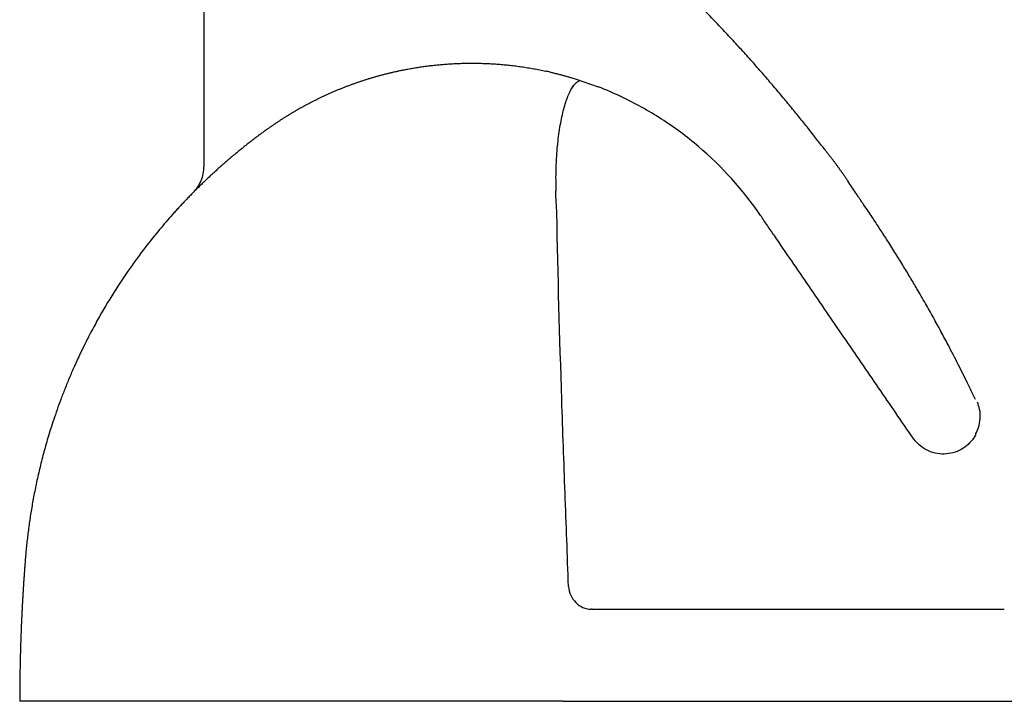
# Model space of a CAD drawing. Header units: millimetres. Extents: x 4604.771 to 4605.302, y 2538.689 to 2539.134.
# Tile 1 of 2: x 4604.771 to 4605.093, y 2538.689 to 2538.912. Entities that reach past the tile are written whole.
import ezdxf

# ---------------------------------------------------------------- set-up
doc = ezdxf.new("R2010")
doc.units = ezdxf.units.MM
doc.layers.add('SANINDUSA', color=3, linetype='Continuous')

msp = doc.modelspace()

# ---------------------------------------------------------------- linework, layer by layer
at = {"layer": 'SANINDUSA'}
for p, q in [((4604.831483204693, 2539.000914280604), (4604.831483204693, 2538.86369616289)), ((4604.952558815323, 2538.892280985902), (4604.96008883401, 2538.889672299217)), ((4604.958162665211, 2538.719371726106), (4605.092554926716, 2538.719371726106)), ((4604.94870860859, 2538.689383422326), (4604.861993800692, 2538.689383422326)), ((4604.94870860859, 2538.689383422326), (4605.101791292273, 2538.689383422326))]:
    msp.add_line(p, q, dxfattribs=at)
for points, knots in [([(4605.03396530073, 2538.869224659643), (4605.033527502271, 2538.869795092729), (4605.032646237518, 2538.870943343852), (4605.031306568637, 2538.872669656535), (4605.029942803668, 2538.874412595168), (4605.028553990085, 2538.876171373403), (4605.02714002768, 2538.877945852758), (4605.025700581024, 2538.879735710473), (4605.024235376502, 2538.881540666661), (4605.022744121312, 2538.883360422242), (4605.021226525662, 2538.885194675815), (4605.019682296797, 2538.887043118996), (4605.018111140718, 2538.888905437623), (4605.016512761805, 2538.890781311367), (4605.014886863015, 2538.89267041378), (4605.013233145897, 2538.89457241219), (4605.011551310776, 2538.896486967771), (4605.009841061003, 2538.898413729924), (4605.008102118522, 2538.9003523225), (4605.006334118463, 2538.90230228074), (4605.004536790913, 2538.904263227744), (4605.002709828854, 2538.906234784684), (4605.000852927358, 2538.908216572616), (4604.998965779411, 2538.910208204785), (4604.997048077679, 2538.912209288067), (4604.995099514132, 2538.914219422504), (4604.993119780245, 2538.916238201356), (4604.991108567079, 2538.918265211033), (4604.989065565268, 2538.920300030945), (4604.986990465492, 2538.922342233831), (4604.984882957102, 2538.924391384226), (4604.98274273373, 2538.926447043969), (4604.980664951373, 2538.928418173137), (4604.978666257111, 2538.930292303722), (4604.976763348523, 2538.932057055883), (4604.974876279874, 2538.933789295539), (4604.973003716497, 2538.935486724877), (4604.971172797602, 2538.937178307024), (4604.969380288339, 2538.938859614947), (4604.967626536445, 2538.940530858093), (4604.965910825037, 2538.942191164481), (4604.9642327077, 2538.943839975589), (4604.962591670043, 2538.945476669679), (4604.9609872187, 2538.947100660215), (4604.959418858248, 2538.948711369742), (4604.957886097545, 2538.950308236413), (4604.956388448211, 2538.951890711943), (4604.954925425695, 2538.953458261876), (4604.953496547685, 2538.955010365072), (4604.951853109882, 2538.956819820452), (4604.949987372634, 2538.958909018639), (4604.947893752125, 2538.961301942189), (4604.945804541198, 2538.963739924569), (4604.943720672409, 2538.966223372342), (4604.941643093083, 2538.968752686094), (4604.939572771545, 2538.971328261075), (4604.937510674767, 2538.973950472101), (4604.935457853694, 2538.976619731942), (4604.933415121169, 2538.979336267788), (4604.931384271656, 2538.982100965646), (4604.92936346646, 2538.984912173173), (4604.928037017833, 2538.986813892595), (4604.92737076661, 2538.987769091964)], [0, 0, 0, 0, 0.01350760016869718, 0.02719007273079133, 0.04104741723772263, 0.05507963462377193, 0.06928672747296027, 0.08366870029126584, 0.09822555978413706, 0.1129573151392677, 0.127863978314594, 0.1429455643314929, 0.1582020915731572, 0.1736335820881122, 0.1892400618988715, 0.2050215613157, 0.2209781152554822, 0.2371097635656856, 0.2534164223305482, 0.2698976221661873, 0.2865533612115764, 0.3033836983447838, 0.3203886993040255, 0.3375684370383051, 0.3549229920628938, 0.3724524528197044, 0.3901569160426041, 0.4080364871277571, 0.4260912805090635, 0.444321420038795, 0.4627270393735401, 0.4813082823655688, 0.5000653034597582, 0.5165260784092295, 0.5327764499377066, 0.5488163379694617, 0.5646442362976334, 0.5802526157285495, 0.5956408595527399, 0.6108094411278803, 0.6257588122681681, 0.6404894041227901, 0.6550016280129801, 0.6692958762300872, 0.6833725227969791, 0.6972319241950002, 0.7108744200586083, 0.724300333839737, 0.7375099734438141, 0.750503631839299, 0.7702170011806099, 0.7901252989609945, 0.8102287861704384, 0.8305277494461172, 0.8510225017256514, 0.8717133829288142, 0.8926007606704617, 0.9136850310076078, 0.9349666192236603, 0.956445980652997, 0.9781236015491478, 1, 1, 1, 1]), ([(4604.852012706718, 2538.875789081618), (4604.852279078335, 2538.875980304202), (4604.852812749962, 2538.876363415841), (4604.853620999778, 2538.876930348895), (4604.854436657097, 2538.877492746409), (4604.855260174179, 2538.878049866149), (4604.856091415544, 2538.878601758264), (4604.856930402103, 2538.87914825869), (4604.857777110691, 2538.879689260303), (4604.858631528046, 2538.8802246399), (4604.859493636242, 2538.880754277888), (4604.860363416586, 2538.881278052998), (4604.861240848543, 2538.881795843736), (4604.862125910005, 2538.882307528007), (4604.86301857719, 2538.882812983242), (4604.863918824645, 2538.883312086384), (4604.864826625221, 2538.883804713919), (4604.865741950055, 2538.884290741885), (4604.866664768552, 2538.8847700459), (4604.867595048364, 2538.885242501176), (4604.86853275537, 2538.885707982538), (4604.869477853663, 2538.886166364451), (4604.870430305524, 2538.886617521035), (4604.871390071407, 2538.887061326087), (4604.872357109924, 2538.887497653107), (4604.873331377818, 2538.887926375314), (4604.874312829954, 2538.888347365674), (4604.875301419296, 2538.888760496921), (4604.876297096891, 2538.88916564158), (4604.87729981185, 2538.889562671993), (4604.878309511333, 2538.889951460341), (4604.879326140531, 2538.890331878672), (4604.880349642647, 2538.890703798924), (4604.881379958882, 2538.891067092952), (4604.882417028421, 2538.891421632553), (4604.883460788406, 2538.891767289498), (4604.884511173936, 2538.89210393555), (4604.885568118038, 2538.892431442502), (4604.886631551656, 2538.892749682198), (4604.887701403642, 2538.893058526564), (4604.88877760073, 2538.893357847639), (4604.889860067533, 2538.893647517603), (4604.890948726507, 2538.893927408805), (4604.892043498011, 2538.894197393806), (4604.893144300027, 2538.894457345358), (4604.894251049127, 2538.894707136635), (4604.895363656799, 2538.894946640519), (4604.896627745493, 2538.895205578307), (4604.898048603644, 2538.895478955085), (4604.899631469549, 2538.895760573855), (4604.901234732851, 2538.896022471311), (4604.902858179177, 2538.896263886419), (4604.904501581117, 2538.896484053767), (4604.906164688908, 2538.896682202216), (4604.907847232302, 2538.896857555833), (4604.909548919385, 2538.89700933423), (4604.911269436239, 2538.897136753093), (4604.913008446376, 2538.897239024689), (4604.914765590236, 2538.897315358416), (4604.916540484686, 2538.897364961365), (4604.918332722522, 2538.897387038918), (4604.920141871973, 2538.897380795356), (4604.921967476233, 2538.897345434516), (4604.923809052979, 2538.897280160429), (4604.925666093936, 2538.89718417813), (4604.92753806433, 2538.897056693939), (4604.929424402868, 2538.896896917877), (4604.931324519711, 2538.896704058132), (4604.933237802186, 2538.896477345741), (4604.935163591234, 2538.896215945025), (4604.937101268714, 2538.895919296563), (4604.939049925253, 2538.895585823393), (4604.941009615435, 2538.895217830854), (4604.942315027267, 2538.894942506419), (4604.942970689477, 2538.89480422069)], [0, 0, 0, 0, 0.01016576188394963, 0.02036695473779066, 0.03060375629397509, 0.04087634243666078, 0.05118488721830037, 0.06152956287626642, 0.07191053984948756, 0.08232798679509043, 0.09278207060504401, 0.103272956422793, 0.1138008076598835, 0.1243657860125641, 0.1349680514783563, 0.1456077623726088, 0.1562850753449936, 0.1670001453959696, 0.1777531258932, 0.1885441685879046, 0.1993734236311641, 0.2102410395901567, 0.2211471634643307, 0.2320919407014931, 0.2430755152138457, 0.2540980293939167, 0.2651596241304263, 0.2762604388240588, 0.2874006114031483, 0.2985802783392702, 0.3097995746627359, 0.3210586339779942, 0.3323575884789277, 0.3436965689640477, 0.3550757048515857, 0.3664951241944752, 0.3779549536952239, 0.3894553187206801, 0.4009963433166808, 0.4125781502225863, 0.4242008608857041, 0.4358645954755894, 0.4475694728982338, 0.4593156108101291, 0.4711031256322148, 0.4829321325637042, 0.4948027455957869, 0.5067150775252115, 0.5233250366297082, 0.5401216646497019, 0.5571053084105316, 0.5742763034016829, 0.5916349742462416, 0.6091816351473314, 0.6269165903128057, 0.644840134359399, 0.6629525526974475, 0.6812541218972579, 0.6997451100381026, 0.718425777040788, 0.7372963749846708, 0.7563571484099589, 0.7756083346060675, 0.795050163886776, 0.8146828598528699, 0.8345066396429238, 0.8545217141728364, 0.8747282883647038, 0.8951265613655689, 0.915716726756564, 0.9364989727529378, 0.9574734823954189, 0.9786404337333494, 1, 1, 1, 1]), ([(4604.944424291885, 2538.894477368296), (4604.944183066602, 2538.894532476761), (4604.943699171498, 2538.894643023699), (4604.943214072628, 2538.894748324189), (4604.942970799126, 2538.894801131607)], [0, 0, 0, 0, 0.4985073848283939, 1, 1, 1, 1]), ([(4604.944424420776, 2538.894478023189), (4604.944765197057, 2538.894398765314), (4604.945446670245, 2538.894240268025), (4604.946465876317, 2538.893990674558), (4604.9474826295, 2538.893732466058), (4604.948496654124, 2538.893464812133), (4604.949507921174, 2538.893187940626), (4604.950516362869, 2538.892901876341), (4604.951636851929, 2538.89257258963), (4604.952868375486, 2538.892197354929), (4604.953761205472, 2538.891909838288), (4604.954207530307, 2538.891766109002)], [0, 0, 0, 0, 0.1033294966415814, 0.2066349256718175, 0.3099174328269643, 0.4131781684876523, 0.516418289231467, 0.6196389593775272, 0.7228413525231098, 0.8614486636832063, 1, 1, 1, 1]), ([(4604.946404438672, 2538.855668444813), (4604.946310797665, 2538.858071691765), (4604.946299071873, 2538.860433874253), (4604.94637235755, 2538.863337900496), (4604.946391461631, 2538.863916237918), (4604.946438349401, 2538.865067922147), (4604.94646621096, 2538.865641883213), (4604.9465618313, 2538.8673408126), (4604.946641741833, 2538.868447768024), (4604.946926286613, 2538.87169384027), (4604.947175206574, 2538.873758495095), (4604.947632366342, 2538.876701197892), (4604.947799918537, 2538.877660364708), (4604.948156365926, 2538.879488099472), (4604.948345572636, 2538.880359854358), (4604.94894407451, 2538.882850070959), (4604.949384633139, 2538.884345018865), (4604.949982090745, 2538.885994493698), (4604.95010402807, 2538.886313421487), (4604.950350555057, 2538.886923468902), (4604.950475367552, 2538.887215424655), (4604.950727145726, 2538.887773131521), (4604.950854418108, 2538.888038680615), (4604.951111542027, 2538.888543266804), (4604.951241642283, 2538.888782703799), (4604.95189403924, 2538.889907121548), (4604.95242402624, 2538.890575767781), (4604.953050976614, 2538.891134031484), (4604.9531742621, 2538.891231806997), (4604.953413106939, 2538.891400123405), (4604.953528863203, 2538.891470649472), (4604.953744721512, 2538.89158530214), (4604.953845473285, 2538.891629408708), (4604.953972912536, 2538.891679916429), (4604.954011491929, 2538.891694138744), (4604.954058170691, 2538.891713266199), (4604.954071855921, 2538.891719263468), (4604.954093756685, 2538.891731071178), (4604.954102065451, 2538.891736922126), (4604.954105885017, 2538.891743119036)], [0, 0, 0, 0, 0.1250000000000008, 0.1250000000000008, 0.1562500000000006, 0.1562500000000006, 0.1875000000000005, 0.1875000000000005, 0.2500000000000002, 0.2500000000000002, 0.3749999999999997, 0.3749999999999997, 0.4374999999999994, 0.4374999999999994, 0.4999999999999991, 0.4999999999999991, 0.6249999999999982, 0.6249999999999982, 0.6562499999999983, 0.6562499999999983, 0.6874999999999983, 0.6874999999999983, 0.7187499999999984, 0.7187499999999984, 0.7499999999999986, 0.7499999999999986, 0.8749999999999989, 0.8749999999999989, 0.9062499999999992, 0.9062499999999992, 0.9374999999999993, 0.9374999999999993, 0.9687499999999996, 0.9687499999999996, 0.9843749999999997, 0.9843749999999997, 0.9921874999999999, 0.9921874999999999, 1, 1, 1, 1]), ([(4605.013019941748, 2538.847764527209), (4605.007305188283, 2538.856099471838), (4605.000491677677, 2538.863643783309), (4604.988989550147, 2538.873433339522), (4604.984941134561, 2538.876441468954), (4604.976481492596, 2538.881894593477), (4604.972071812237, 2538.884340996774), (4604.967519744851, 2538.886486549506)], [0, 0, 0, 0, 0.5000000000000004, 0.5000000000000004, 0.7500000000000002, 0.7500000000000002, 1, 1, 1, 1]), ([(4604.852012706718, 2538.875789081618), (4604.851687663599, 2538.875553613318), (4604.851035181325, 2538.875080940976), (4604.850058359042, 2538.874361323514), (4604.849078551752, 2538.873630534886), (4604.848096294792, 2538.872887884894), (4604.847111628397, 2538.872133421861), (4604.846124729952, 2538.871366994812), (4604.845135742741, 2538.870588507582), (4604.844144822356, 2538.869797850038), (4604.843152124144, 2538.868994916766), (4604.842157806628, 2538.868179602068), (4604.841162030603, 2538.867351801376), (4604.840164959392, 2538.866511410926), (4604.839166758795, 2538.865658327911), (4604.838167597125, 2538.864792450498), (4604.83716764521, 2538.863913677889), (4604.836167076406, 2538.863021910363), (4604.835166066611, 2538.862117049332), (4604.834164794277, 2538.861198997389), (4604.833163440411, 2538.860267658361), (4604.832162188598, 2538.859322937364), (4604.831161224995, 2538.858364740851), (4604.830160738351, 2538.85739297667), (4604.829160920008, 2538.856407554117), (4604.828161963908, 2538.855408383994), (4604.827164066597, 2538.854395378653), (4604.826167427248, 2538.853368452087), (4604.825172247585, 2538.852327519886), (4604.824178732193, 2538.851272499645), (4604.823187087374, 2538.850203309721), (4604.822197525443, 2538.849119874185), (4604.820096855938, 2538.846784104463), (4604.816740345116, 2538.842892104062), (4604.812078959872, 2538.837071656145), (4604.807080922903, 2538.830270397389), (4604.801860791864, 2538.822424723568), (4604.797598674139, 2538.815238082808), (4604.794443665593, 2538.809386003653), (4604.792494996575, 2538.805545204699), (4604.79102976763, 2538.802507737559), (4604.790003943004, 2538.800295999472), (4604.788901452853, 2538.797853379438), (4604.78763763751, 2538.794940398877), (4604.786152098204, 2538.791309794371), (4604.784803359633, 2538.787815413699), (4604.783582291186, 2538.784462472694), (4604.782479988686, 2538.781255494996), (4604.781487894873, 2538.778198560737), (4604.78061454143, 2538.775349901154), (4604.779836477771, 2538.772669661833), (4604.779133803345, 2538.770116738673), (4604.778476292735, 2538.767592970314), (4604.777862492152, 2538.76509923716), (4604.777290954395, 2538.762636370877), (4604.776760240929, 2538.760205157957), (4604.776268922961, 2538.75780634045), (4604.775815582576, 2538.755440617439), (4604.775398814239, 2538.753108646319), (4604.775017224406, 2538.750811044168), (4604.774669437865, 2538.748548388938), (4604.77435407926, 2538.746321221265), (4604.774069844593, 2538.744130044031), (4604.773815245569, 2538.741975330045), (4604.773589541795, 2538.739857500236), (4604.773389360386, 2538.737777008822), (4604.773276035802, 2538.736402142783), (4604.773219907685, 2538.735721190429)], [0, 0, 0, 0, 0.007214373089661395, 0.01448192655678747, 0.02180290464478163, 0.02917754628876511, 0.03660608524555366, 0.04408875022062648, 0.05162576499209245, 0.05921734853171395, 0.06686371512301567, 0.07456507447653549, 0.08232163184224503, 0.09013358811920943, 0.09800113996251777, 0.1059244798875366, 0.1139037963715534, 0.1219392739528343, 0.1300310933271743, 0.1381794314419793, 0.1463844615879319, 0.1546463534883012, 0.1629652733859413, 0.1713413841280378, 0.1797748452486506, 0.1882658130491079, 0.1968144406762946, 0.205420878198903, 0.2140852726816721, 0.2228077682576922, 0.2315885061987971, 0.240427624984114, 0.249325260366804, 0.2883843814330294, 0.3334520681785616, 0.3845344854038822, 0.4416357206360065, 0.5047585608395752, 0.5365737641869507, 0.5627168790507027, 0.5831877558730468, 0.5979862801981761, 0.6071123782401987, 0.6319772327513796, 0.6557510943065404, 0.6784344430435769, 0.7000278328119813, 0.7205319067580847, 0.7399474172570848, 0.7582752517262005, 0.7744818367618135, 0.7904344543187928, 0.8061340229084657, 0.8215815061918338, 0.8367779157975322, 0.8517243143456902, 0.8664218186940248, 0.8808716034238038, 0.8950749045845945, 0.9090330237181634, 0.9227473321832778, 0.9362192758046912, 0.9494503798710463, 0.9624422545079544, 0.9751966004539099, 0.9877152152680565, 1, 1, 1, 1]), ([(4605.041512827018, 2538.858997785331), (4605.041348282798, 2538.859246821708), (4605.041017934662, 2538.859746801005), (4605.040511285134, 2538.860493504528), (4605.039994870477, 2538.86124174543), (4605.039468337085, 2538.861991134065), (4605.038932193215, 2538.86274187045), (4605.038386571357, 2538.86349393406), (4605.037831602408, 2538.864247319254), (4605.037267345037, 2538.86500198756), (4605.036693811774, 2538.86575787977), (4605.036111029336, 2538.866514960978), (4605.035518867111, 2538.867273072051), (4605.034917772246, 2538.868032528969), (4605.034511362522, 2538.868537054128), (4605.034307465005, 2538.868790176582)], [0, 0, 0, 0, 0.073629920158, 0.1478235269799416, 0.2225734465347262, 0.2978737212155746, 0.3737202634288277, 0.4501100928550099, 0.5270412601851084, 0.6045128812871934, 0.6825250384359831, 0.761078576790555, 0.840174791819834, 0.9198150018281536, 1, 1, 1, 1]), ([(4604.828010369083, 2538.855252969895), (4604.828545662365, 2538.855793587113), (4604.829039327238, 2538.856395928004), (4604.829906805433, 2538.857699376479), (4604.830280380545, 2538.858400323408), (4604.830881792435, 2538.859862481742), (4604.831109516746, 2538.860623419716), (4604.831410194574, 2538.862160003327), (4604.831483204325, 2538.862935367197), (4604.831483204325, 2538.863696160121)], [0, 0, 0, 0, 0.25, 0.25, 0.5, 0.5, 0.75, 0.75, 1, 1, 1, 1]), ([(4605.046775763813, 2538.851131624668), (4605.046748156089, 2538.851172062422), (4605.046692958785, 2538.851252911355), (4605.046582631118, 2538.851414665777), (4605.046389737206, 2538.851697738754), (4605.04611447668, 2538.852102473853), (4605.045784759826, 2538.852588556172), (4605.045369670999, 2538.853202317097), (4605.044822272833, 2538.854014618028), (4605.043946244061, 2538.855321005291), (4605.042825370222, 2538.857004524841), (4605.041952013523, 2538.858330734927), (4605.041512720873, 2538.858997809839)], [0, 0, 0, 0, 0.01551851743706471, 0.03102683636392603, 0.06204991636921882, 0.1241090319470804, 0.1862090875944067, 0.2482453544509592, 0.358944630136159, 0.4966856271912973, 0.7468361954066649, 1, 1, 1, 1]), ([(4605.083109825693, 2538.787784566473), (4605.082273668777, 2538.789537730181), (4605.08044461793, 2538.793372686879), (4605.077470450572, 2538.799322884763), (4605.074559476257, 2538.80495269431), (4605.07185582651, 2538.810015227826), (4605.069384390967, 2538.814525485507), (4605.066778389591, 2538.819157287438), (4605.064243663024, 2538.823542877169), (4605.061778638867, 2538.82770559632), (4605.059379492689, 2538.831668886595), (4605.056827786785, 2538.835789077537), (4605.054279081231, 2538.839808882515), (4605.051798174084, 2538.843634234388), (4605.049342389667, 2538.847350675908), (4605.047666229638, 2538.849820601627), (4605.046780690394, 2538.851125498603)], [0, 0, 0, 0, 0.07462841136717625, 0.1632458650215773, 0.2559374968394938, 0.3212926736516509, 0.3897957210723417, 0.461597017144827, 0.5368271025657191, 0.5982627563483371, 0.6634031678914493, 0.7322871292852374, 0.8049477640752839, 0.8684625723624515, 0.9305069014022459, 0.9999999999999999, 0.9999999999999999, 0.9999999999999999, 0.9999999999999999]), ([(4604.950406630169, 2538.726843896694), (4604.950221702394, 2538.73191100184), (4604.950033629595, 2538.736979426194), (4604.949658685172, 2538.747118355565), (4604.949471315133, 2538.752188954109), (4604.948915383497, 2538.76740377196), (4604.948552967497, 2538.777552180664), (4604.947537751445, 2538.807994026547), (4604.946957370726, 2538.828268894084), (4604.946598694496, 2538.848469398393)], [0, 0, 0, 0, 0.1250000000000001, 0.1250000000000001, 0.2500000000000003, 0.2500000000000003, 0.5000000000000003, 0.5000000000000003, 1, 1, 1, 1]), ([(4605.017544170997, 2538.841165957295), (4605.016786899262, 2538.842270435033), (4605.016031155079, 2538.843372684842), (4605.014523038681, 2538.845572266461), (4605.013770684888, 2538.8466695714), (4605.013019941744, 2538.847764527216)], [0, 0, 0, 0, 0.5, 0.5, 1, 1, 1, 1]), ([(4605.062792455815, 2538.775171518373), (4605.060922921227, 2538.777898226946), (4605.059049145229, 2538.780631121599), (4605.055294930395, 2538.786106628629), (4605.053414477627, 2538.788849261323), (4605.047765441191, 2538.797088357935), (4605.043989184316, 2538.802596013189), (4605.03831848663, 2538.810866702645), (4605.036427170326, 2538.813625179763), (4605.032644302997, 2538.819142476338), (4605.030752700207, 2538.821901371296), (4605.026971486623, 2538.827416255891), (4605.025081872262, 2538.830172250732), (4605.021307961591, 2538.835676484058), (4605.019423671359, 2538.838424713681), (4605.017544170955, 2538.841165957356)], [0, 0, 0, 0, 0.1250000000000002, 0.1250000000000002, 0.2500000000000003, 0.2500000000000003, 0.5000000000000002, 0.5000000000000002, 0.6250000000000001, 0.6250000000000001, 0.7500000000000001, 0.7500000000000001, 0.875, 0.875, 1, 1, 1, 1]), ([(4605.083174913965, 2538.776404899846), (4605.083532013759, 2538.77712573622), (4605.08435824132, 2538.77879354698), (4605.084774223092, 2538.781589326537), (4605.084682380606, 2538.784426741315), (4605.084060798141, 2538.786109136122), (4605.083778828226, 2538.786872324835)], [0, 0, 0, 0, 0.209066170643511, 0.4837197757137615, 0.7657985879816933, 1, 1, 1, 1]), ([(4605.083234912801, 2538.776360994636), (4605.08281285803, 2538.775559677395), (4605.082294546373, 2538.77479770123), (4605.081083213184, 2538.773400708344), (4605.080389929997, 2538.772765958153), (4605.078861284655, 2538.771669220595), (4605.078026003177, 2538.77120736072), (4605.076259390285, 2538.770492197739), (4605.075328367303, 2538.770238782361), (4605.074377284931, 2538.770100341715)], [0, 0, 0, 0, 0.25, 0.25, 0.5, 0.5, 0.75, 0.75, 1, 1, 1, 1]), ([(4605.074377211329, 2538.770100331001), (4605.073401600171, 2538.769958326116), (4605.072404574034, 2538.769937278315), (4605.07043367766, 2538.770142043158), (4605.069460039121, 2538.770367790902), (4605.067599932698, 2538.77105138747), (4605.06671358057, 2538.771509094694), (4605.065084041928, 2538.772625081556), (4605.064340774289, 2538.77328299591), (4605.063690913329, 2538.774019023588)], [0, 0, 0, 0, 0.25, 0.25, 0.5, 0.5, 0.75, 0.75, 1, 1, 1, 1]), ([(4604.773219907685, 2538.735721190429), (4604.77319087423, 2538.735352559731), (4604.773132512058, 2538.734611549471), (4604.773047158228, 2538.73349341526), (4604.772962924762, 2538.732363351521), (4604.772880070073, 2538.731221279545), (4604.772798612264, 2538.730067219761), (4604.772718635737, 2538.728901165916), (4604.772640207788, 2538.727723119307), (4604.772563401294, 2538.726533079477), (4604.77248828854, 2538.725331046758), (4604.772414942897, 2538.724117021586), (4604.772343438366, 2538.722891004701), (4604.772273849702, 2538.721652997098), (4604.772206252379, 2538.720403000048), (4604.772140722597, 2538.719141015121), (4604.772077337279, 2538.71786704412), (4604.772016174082, 2538.716581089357), (4604.771957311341, 2538.715283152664), (4604.771900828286, 2538.713973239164), (4604.771826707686, 2538.712159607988), (4604.7717382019, 2538.709789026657), (4604.771641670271, 2538.706808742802), (4604.771556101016, 2538.703656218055), (4604.771484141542, 2538.700331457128), (4604.771429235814, 2538.696834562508), (4604.771392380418, 2538.693165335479), (4604.771387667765, 2538.690663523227), (4604.771385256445, 2538.689383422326)], [0, 0, 0, 0, 0.02388383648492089, 0.04801056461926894, 0.07238193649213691, 0.09699965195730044, 0.1218653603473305, 0.1469806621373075, 0.1723471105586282, 0.1979662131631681, 0.2238394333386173, 0.2499681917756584, 0.2763538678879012, 0.3029978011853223, 0.3299012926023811, 0.3570656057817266, 0.3844919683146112, 0.4121815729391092, 0.4401355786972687, 0.468355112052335, 0.4968412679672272, 0.5573853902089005, 0.6216963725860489, 0.6897823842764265, 0.7616503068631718, 0.8373059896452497, 0.9167544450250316, 1, 1, 1, 1]), ([(4604.950406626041, 2538.726844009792), (4604.95048516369, 2538.725855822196), (4604.950736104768, 2538.724879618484), (4604.951548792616, 2538.723083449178), (4604.952110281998, 2538.722264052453), (4604.953467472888, 2538.720893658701), (4604.954262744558, 2538.720343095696), (4604.955978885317, 2538.719585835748), (4604.956899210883, 2538.71937937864), (4604.957819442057, 2538.71935908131)], [0, 0, 0, 0, 0.25, 0.25, 0.5, 0.5, 0.75, 0.75, 1, 1, 1, 1]), ([(4604.861992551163, 2538.689383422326), (4604.858996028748, 2538.689383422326), (4604.856025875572, 2538.689383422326), (4604.850136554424, 2538.689383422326), (4604.847217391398, 2538.689383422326), (4604.841429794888, 2538.689383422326), (4604.838561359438, 2538.689383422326), (4604.834297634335, 2538.689383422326), (4604.832879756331, 2538.689383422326), (4604.830083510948, 2538.689383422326), (4604.828702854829, 2538.689383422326), (4604.821885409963, 2538.689383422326), (4604.816703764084, 2538.689383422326), (4604.810567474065, 2538.689383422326), (4604.809357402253, 2538.689383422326), (4604.806972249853, 2538.689383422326), (4604.805794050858, 2538.689383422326), (4604.802342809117, 2538.689383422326), (4604.800150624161, 2538.689383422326), (4604.795977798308, 2538.689383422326), (4604.793997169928, 2538.689383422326), (4604.790247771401, 2538.689383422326), (4604.788478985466, 2538.689383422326), (4604.786404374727, 2538.689383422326), (4604.78599628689, 2538.689383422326), (4604.785193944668, 2538.689383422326), (4604.784799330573, 2538.689383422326), (4604.78364263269, 2538.689383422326), (4604.782905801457, 2538.689383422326), (4604.780796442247, 2538.689383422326), (4604.779524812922, 2538.689383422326), (4604.777247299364, 2538.689383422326), (4604.776241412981, 2538.689383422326), (4604.774935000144, 2538.689383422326), (4604.774533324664, 2538.689383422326), (4604.773798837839, 2538.689383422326), (4604.773465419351, 2538.689383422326), (4604.772575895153, 2538.689383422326), (4604.772131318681, 2538.689383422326), (4604.771536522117, 2538.689383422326), (4604.771386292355, 2538.689383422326), (4604.771386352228, 2538.689383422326)], [0, 0, 0, 0, 0.06249999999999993, 0.06249999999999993, 0.1249999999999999, 0.1249999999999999, 0.1874999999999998, 0.1874999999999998, 0.2187499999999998, 0.2187499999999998, 0.2499999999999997, 0.2499999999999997, 0.3749999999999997, 0.3749999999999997, 0.4062499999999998, 0.4062499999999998, 0.4374999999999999, 0.4374999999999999, 0.5000000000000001, 0.5000000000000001, 0.5625000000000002, 0.5625000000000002, 0.6250000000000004, 0.6250000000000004, 0.6406250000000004, 0.6406250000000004, 0.6562500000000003, 0.6562500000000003, 0.6875000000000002, 0.6875000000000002, 0.7500000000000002, 0.7500000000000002, 0.8125000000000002, 0.8125000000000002, 0.8437500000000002, 0.8437500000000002, 0.8750000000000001, 0.8750000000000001, 0.9375000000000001, 0.9375000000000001, 1, 1, 1, 1])]:
    msp.add_open_spline(points, degree=3, knots=knots, dxfattribs=at)
for points in [[(4604.967518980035, 2538.886485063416), (4604.965080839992, 2538.887634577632), (4604.962602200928, 2538.888697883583), (4604.960088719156, 2538.889672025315)], [(4605.034307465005, 2538.868790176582), (4605.034192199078, 2538.868932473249), (4605.034078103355, 2538.869077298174), (4605.03396530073, 2538.869224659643)], [(4604.946598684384, 2538.848469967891), (4604.946455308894, 2538.850885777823), (4604.94632745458, 2538.853301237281), (4604.946232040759, 2538.855713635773)], [(4605.063690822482, 2538.774019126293), (4605.063367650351, 2538.77438515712), (4605.063067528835, 2538.774770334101), (4605.062792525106, 2538.775171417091)], [(4604.958162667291, 2538.719371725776), (4604.95804783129, 2538.719371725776), (4604.957933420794, 2538.719367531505), (4604.957819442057, 2538.71935908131)]]:
    msp.add_open_spline(points, degree=3, dxfattribs=at)

doc.saveas('drawing.dxf')
